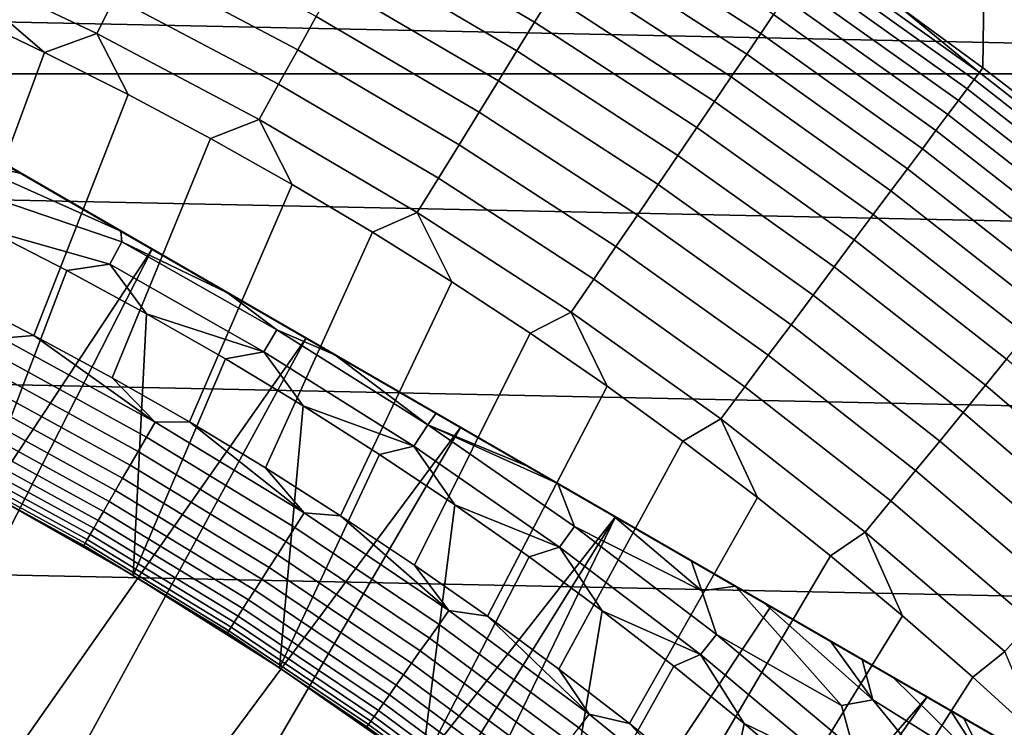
# Model space of a CAD drawing. Header units: metres. Extents: x -29 to 117, y -464 to 29.
# Tile 201 of 256: x 9.17 to 14.24, y 15.52 to 19.16. Entities that reach past the tile are written whole.
import ezdxf

# ---------------------------------------------------------------- set-up
doc = ezdxf.new("R2010")
doc.units = ezdxf.units.M
doc.layers.add('solid_24_501_056_XXX', color=7, linetype='CONTINUOUS')

msp = doc.modelspace()

# ---------------------------------------------------------------- linework, layer by layer
at = {"layer": 'solid_24_501_056_XXX'}
for points in [[(3.335342, 21.745701, 129.791641), (3.335342, 21.745701, 147.257355), (17.164658, 13.761341, 147.257355), (17.164658, 13.761341, 129.791641)], [(3.340253, 21.742865, 129.621338), (3.335342, 21.745701, 129.791641), (17.164658, 13.761341, 129.791641), (17.159746, 13.764176, 129.621338)], [(3.335342, 21.745701, 147.257355), (3.338247, 21.744022, 147.34343), (17.164658, 13.761341, 147.257355)], [(3.347201, 21.738853, 147.429871), (17.161751, 13.76302, 147.34346), (17.164658, 13.761341, 147.257355), (3.338247, 21.744022, 147.34343)], [(17.139305, 13.775978, 129.406357), (3.355197, 21.734238, 129.450684), (3.340253, 21.742865, 129.621338), (17.144802, 13.772804, 129.450684)], [(17.159746, 13.764176, 129.621338), (17.144802, 13.772804, 129.450684), (3.340253, 21.742865, 129.621338)], [(3.353562, 21.735182, 147.471283), (17.15279, 13.768193, 147.429932), (17.161751, 13.76302, 147.34346), (3.347201, 21.738853, 147.429871)], [(3.362109, 21.730246, 147.516571), (17.146439, 13.77186, 147.471283), (17.15279, 13.768193, 147.429932), (3.353562, 21.735182, 147.471283)], [(17.11982, 13.787229, 129.279663), (3.360694, 21.731064, 129.406357), (3.355197, 21.734238, 129.450684), (17.139305, 13.775978, 129.406357)], [(17.084394, 13.807681, 129.10791), (3.380181, 21.719812, 129.279663), (3.360694, 21.731064, 129.406357), (17.11982, 13.787229, 129.279663)], [(3.383557, 21.717863, 147.60437), (17.137867, 13.776809, 147.516678), (17.146439, 13.77186, 147.471283), (3.362109, 21.730246, 147.516571)], [(17.062336, 13.820416, 129.020355), (3.415605, 21.69936, 129.10791), (3.380181, 21.719812, 129.279663), (17.084394, 13.807681, 129.10791)], [(3.408528, 21.703447, 147.684433), (17.1164, 13.789203, 147.604523), (17.137867, 13.776809, 147.516678), (3.383557, 21.717863, 147.60437)], [(3.41168, 21.701626, 147.69342), (17.091473, 13.803595, 147.684433), (17.1164, 13.789203, 147.604523), (3.408528, 21.703447, 147.684433)], [(3.447366, 21.681023, 147.784149), (17.088253, 13.805453, 147.693619), (17.091473, 13.803595, 147.684433), (3.41168, 21.701626, 147.69342)], [(17.038164, 13.834373, 128.935287), (3.437664, 21.686625, 129.020355), (3.415605, 21.69936, 129.10791), (17.062336, 13.820416, 129.020355)], [(16.980753, 13.867519, 128.761612), (3.461836, 21.672668, 128.935287), (3.437664, 21.686625, 129.020355), (17.038164, 13.834373, 128.935287)], [(3.491007, 21.655827, 147.876602), (17.052536, 13.826076, 147.784378), (17.088253, 13.805453, 147.693619), (3.447366, 21.681023, 147.784149)], [(16.932249, 13.895523, 128.636612), (3.519247, 21.639523, 128.761612), (3.461836, 21.672668, 128.935287), (16.980753, 13.867519, 128.761612)], [(3.500813, 21.650166, 147.895264), (17.00886, 13.851291, 147.876862), (17.052536, 13.826076, 147.784378), (3.491007, 21.655827, 147.876602)], [(3.543586, 21.625471, 147.971069), (16.999186, 13.856876, 147.895264), (17.00886, 13.851291, 147.876862), (3.500813, 21.650166, 147.895264)], [(16.911251, 13.907645, 128.5867), (3.567751, 21.611519, 128.636612), (3.519247, 21.639523, 128.761612), (16.932249, 13.895523, 128.636612)], [(3.605883, 21.589504, 148.067352), (16.956259, 13.88166, 147.971329), (16.999186, 13.856876, 147.895264), (3.543586, 21.625471, 147.971069)], [(16.829237, 13.954996, 128.410522), (3.588748, 21.599396, 128.5867), (3.567751, 21.611519, 128.636612), (16.911251, 13.907645, 128.5867)], [(16.746887, 14.002541, 128.256302), (3.670763, 21.552046, 128.410522), (3.588748, 21.599396, 128.5867), (16.829237, 13.954996, 128.410522)], [(3.631131, 21.574926, 148.102859), (16.893955, 13.917631, 148.067581), (16.956259, 13.88166, 147.971329), (3.605883, 21.589504, 148.067352)], [(3.678541, 21.547554, 148.165436), (16.868868, 13.932116, 148.102859), (16.893955, 13.917631, 148.067581), (3.631131, 21.574926, 148.102859)], [(16.733585, 14.010221, 128.232971), (3.753112, 21.504501, 128.256302), (3.670763, 21.552046, 128.410522), (16.746887, 14.002541, 128.256302)], [(3.678541, 21.547554, 148.165436), (16.82131, 13.959574, 148.165619), (16.868868, 13.932116, 148.102859)], [(3.678541, 21.547554, 148.165436), (3.762603, 21.499022, 148.264679), (16.82131, 13.959574, 148.165619)], [(16.623266, 14.073914, 128.054153), (3.766415, 21.49682, 128.232971), (3.753112, 21.504501, 128.256302), (16.733585, 14.010221, 128.232971)], [(3.762603, 21.499022, 148.264679), (16.737267, 14.008096, 148.264816), (16.82131, 13.959574, 148.165619)], [(3.762603, 21.499022, 148.264679), (3.80098, 21.476864, 148.30632), (16.737267, 14.008096, 148.264816)], [(16.502417, 14.143686, 127.880692), (3.876734, 21.433128, 128.054153), (3.766415, 21.49682, 128.232971), (16.623266, 14.073914, 128.054153)], [(3.80098, 21.476864, 148.30632), (16.69902, 14.030177, 148.30632), (16.737267, 14.008096, 148.264816)], [(3.80098, 21.476864, 148.30632), (3.858362, 21.443735, 148.364944), (16.69902, 14.030177, 148.30632)], [(3.858362, 21.443735, 148.364944), (16.641527, 14.063371, 148.365051), (16.69902, 14.030177, 148.30632)], [(3.858362, 21.443735, 148.364944), (3.966532, 21.381283, 148.465179), (16.641527, 14.063371, 148.365051)], [(16.497526, 14.14651, 127.874092), (3.997584, 21.363356, 127.880692), (3.876734, 21.433128, 128.054153), (16.502417, 14.143686, 127.880692)], [(3.966532, 21.381283, 148.465179), (16.533386, 14.125806, 148.46524), (16.641527, 14.063371, 148.365051)], [(3.966532, 21.381283, 148.465179), (4.012305, 21.354856, 148.504456), (16.533386, 14.125806, 148.46524)], [(16.497526, 14.14651, 127.874092), (4.002474, 21.360531, 127.874092), (3.997584, 21.363356, 127.880692)], [(16.354189, 14.229266, 127.693161), (4.145812, 21.277775, 127.693161), (4.002474, 21.360531, 127.874092)], [(16.497526, 14.14651, 127.874092), (16.354189, 14.229266, 127.693161), (4.002474, 21.360531, 127.874092)], [(4.012305, 21.354856, 148.504456), (16.487696, 14.152185, 148.504456), (16.533386, 14.125806, 148.46524)], [(4.012305, 21.354856, 148.504456), (4.087329, 21.311541, 148.56517), (16.487696, 14.152185, 148.504456)], [(4.087329, 21.311541, 148.56517), (16.412628, 14.195526, 148.565216), (16.487696, 14.152185, 148.504456)], [(4.087329, 21.311541, 148.56517), (4.221539, 21.234055, 148.664291), (16.412628, 14.195526, 148.565216)], [(4.145812, 21.277775, 127.693161), (16.193218, 14.322203, 127.511368), (4.306782, 21.184839, 127.511368)], [(16.354189, 14.229266, 127.693161), (16.193218, 14.322203, 127.511368), (4.145812, 21.277775, 127.693161)], [(4.221539, 21.234055, 148.664291), (16.278452, 14.272993, 148.664291), (16.412628, 14.195526, 148.565216)], [(4.221539, 21.234055, 148.664291), (4.267914, 21.207279, 148.696198), (16.278452, 14.272993, 148.664291)], [(4.267914, 21.207279, 148.696198), (16.232086, 14.299761, 148.696198), (16.278452, 14.272993, 148.664291)], [(4.267914, 21.207279, 148.696198), (4.369611, 21.148565, 148.762192), (16.232086, 14.299761, 148.696198)], [(4.306782, 21.184839, 127.511368), (16.193218, 14.322203, 127.511368), (16.111465, 14.369402, 127.432182)], [(4.388536, 21.137638, 127.432182), (4.306782, 21.184839, 127.511368), (16.111465, 14.369402, 127.432182)], [(4.369611, 21.148565, 148.762192), (16.130411, 14.358464, 148.762177), (16.232086, 14.299761, 148.696198)], [(4.369611, 21.148565, 148.762192), (4.532078, 21.054766, 148.858505), (16.130411, 14.358464, 148.762177)], [(4.388536, 21.137638, 127.432182), (16.111465, 14.369402, 127.432182), (16.060696, 14.398714, 127.389404)], [(4.388536, 21.137638, 127.432182), (16.060696, 14.398714, 127.389404), (4.439304, 21.108328, 127.389404)], [(4.439304, 21.108328, 127.389404), (16.060696, 14.398714, 127.389404), (16.016211, 14.424397, 127.354858)], [(4.483796, 21.08264, 127.354851), (4.439304, 21.108328, 127.389404), (16.016211, 14.424397, 127.354858)], [(4.483796, 21.08264, 127.354851), (16.016211, 14.424397, 127.354858), (15.907318, 14.487267, 127.279572)], [(4.592694, 21.019768, 127.279564), (4.483796, 21.08264, 127.354851), (15.907318, 14.487267, 127.279572)], [(4.532078, 21.054766, 148.858505), (15.967973, 14.452248, 148.85849), (16.130411, 14.358464, 148.762177)], [(4.532078, 21.054766, 148.858505), (4.571846, 21.031805, 148.880569), (15.967973, 14.452248, 148.85849)], [(4.571846, 21.031805, 148.880569), (15.928155, 14.475237, 148.880569), (15.967973, 14.452248, 148.85849)], [(4.571846, 21.031805, 148.880569), (4.709715, 20.952206, 148.952667), (15.928155, 14.475237, 148.880569)], [(4.592694, 21.019768, 127.279564), (15.907318, 14.487267, 127.279572), (15.893128, 14.49546, 127.270576)], [(4.592694, 21.019768, 127.279564), (15.893128, 14.49546, 127.270576), (4.606872, 21.011581, 127.270576)], [(4.606872, 21.011581, 127.270576), (15.893128, 14.49546, 127.270576), (15.784567, 14.558137, 127.206665)], [(4.715455, 20.948893, 127.206657), (4.606872, 21.011581, 127.270576), (15.784567, 14.558137, 127.206665)], [(4.709715, 20.952206, 148.952667), (15.790358, 14.554793, 148.952637), (15.928155, 14.475237, 148.880569)], [(4.709715, 20.952206, 148.952667), (15.5973, 14.666256, 149.044434), (15.790358, 14.554793, 148.952637)], [(4.709715, 20.952206, 148.952667), (4.902789, 20.840734, 149.044464), (15.5973, 14.666256, 149.044434)], [(4.715455, 20.948893, 127.206657), (15.784567, 14.558137, 127.206665), (15.690613, 14.612382, 127.157463)], [(4.809387, 20.894659, 127.157463), (4.715455, 20.948893, 127.206657), (15.690613, 14.612382, 127.157463)], [(4.809387, 20.894659, 127.157463), (15.690613, 14.612382, 127.157463), (15.647524, 14.637259, 127.136436)], [(4.852511, 20.869762, 127.136421), (4.809387, 20.894659, 127.157463), (15.647524, 14.637259, 127.136436)], [(4.852511, 20.869762, 127.136421), (15.647524, 14.637259, 127.136436), (15.495726, 14.724899, 127.069077)], [(5.004323, 20.782114, 127.069061), (4.852511, 20.869762, 127.136421), (15.495726, 14.724899, 127.069077)], [(4.902789, 20.840734, 149.044464), (4.930019, 20.825012, 149.05661), (15.5973, 14.666256, 149.044434)], [(4.930019, 20.825012, 149.05661), (15.569982, 14.682028, 149.05661), (15.5973, 14.666256, 149.044434)], [(4.930019, 20.825012, 149.05661), (5.112379, 20.719727, 149.133255), (15.569982, 14.682028, 149.05661)], [(5.004323, 20.782114, 127.069061), (15.495726, 14.724899, 127.069077), (15.451062, 14.750686, 127.050964)], [(5.004323, 20.782114, 127.069061), (15.451062, 14.750686, 127.050964), (5.048938, 20.756355, 127.050964)], [(5.048938, 20.756355, 127.050964), (15.451062, 14.750686, 127.050964), (15.328703, 14.82133, 127.004791)], [(5.171361, 20.685675, 127.004768), (5.048938, 20.756355, 127.050964), (15.328703, 14.82133, 127.004791)], [(5.112379, 20.719727, 149.133255), (15.387714, 14.78726, 149.133209), (15.569982, 14.682028, 149.05661)], [(5.112379, 20.719727, 149.133255), (15.161338, 14.917958, 149.218842), (15.387714, 14.78726, 149.133209)], [(5.112379, 20.719727, 149.133255), (5.338748, 20.589033, 149.218872), (15.161338, 14.917958, 149.218842)], [(5.171361, 20.685675, 127.004768), (15.328703, 14.82133, 127.004791), (15.171486, 14.9121, 126.95192)], [(5.328514, 20.594942, 126.95192), (5.171361, 20.685675, 127.004768), (15.171486, 14.9121, 126.95192)], [(5.328514, 20.594942, 126.95192), (15.171486, 14.9121, 126.95192), (15.145691, 14.926992, 126.94384)], [(5.354389, 20.580004, 126.943817), (5.328514, 20.594942, 126.95192), (15.145691, 14.926992, 126.94384)], [(5.338748, 20.589033, 149.218872), (5.351584, 20.581623, 149.223434), (15.161338, 14.917958, 149.218842)], [(5.351584, 20.581623, 149.223434), (15.148416, 14.925419, 149.223434), (15.161338, 14.917958, 149.218842)], [(5.351584, 20.581623, 149.223434), (5.583365, 20.447803, 149.300659), (15.148416, 14.925419, 149.223434)], [(5.354389, 20.580004, 126.943817), (15.145691, 14.926992, 126.94384), (14.94595, 15.042314, 126.886482)], [(5.554147, 20.464672, 126.886459), (5.354389, 20.580004, 126.943817), (14.94595, 15.042314, 126.886482)], [(5.554147, 20.464672, 126.886459), (14.94595, 15.042314, 126.886482), (14.84708, 15.099395, 126.861031)], [(5.554147, 20.464672, 126.886459), (14.84708, 15.099395, 126.861031), (5.652919, 20.407646, 126.861031)], [(5.583365, 20.447803, 149.300659), (5.84601, 20.296165, 149.378677), (14.916689, 15.059207, 149.300629)], [(5.583365, 20.447803, 149.300659), (14.916689, 15.059207, 149.300629), (15.148416, 14.925419, 149.223434)], [(5.652919, 20.407646, 126.861031), (14.84708, 15.099395, 126.861031), (14.728818, 15.167674, 126.832924)], [(5.771297, 20.339302, 126.832893), (5.652919, 20.407646, 126.861031), (14.728818, 15.167674, 126.832924)], [(5.771297, 20.339302, 126.832893), (14.728818, 15.167674, 126.832924), (14.493478, 15.303548, 126.783409)], [(6.006657, 20.203417, 126.783379), (5.771297, 20.339302, 126.832893), (14.493478, 15.303548, 126.783409)], [(14.65399, 15.210876, 149.378677), (5.84601, 20.296165, 149.378677), (6.657271, 19.827784, 149.584457)], [(14.916689, 15.059207, 149.300629), (5.84601, 20.296165, 149.378677), (14.65399, 15.210876, 149.378677)], [(6.006657, 20.203417, 126.783379), (14.493478, 15.303548, 126.783409), (14.471462, 15.316258, 126.779175)], [(6.006657, 20.203417, 126.783379), (14.471462, 15.316258, 126.779175), (6.028537, 20.190784, 126.779175)], [(6.028537, 20.190784, 126.779175), (14.471462, 15.316258, 126.779175), (14.238732, 15.450625, 126.738167)], [(6.261425, 20.056326, 126.738144), (6.028537, 20.190784, 126.779175), (14.238732, 15.450625, 126.738167)], [(6.261425, 20.056326, 126.738144), (14.238732, 15.450625, 126.738167), (14.032022, 15.569969, 126.706787)], [(6.467977, 19.937073, 126.706787), (6.261425, 20.056326, 126.738144), (14.032022, 15.569969, 126.706787)], [(6.467977, 19.937073, 126.706787), (14.032022, 15.569969, 126.706787), (13.963523, 15.609517, 126.697334)], [(6.536668, 19.897413, 126.697311), (6.467977, 19.937073, 126.706787), (13.963523, 15.609517, 126.697334)], [(6.536668, 19.897413, 126.697311), (13.963523, 15.609517, 126.697334), (13.666679, 15.7809, 126.661041)], [(6.83356, 19.726004, 126.661018), (6.536668, 19.897413, 126.697311), (13.666679, 15.7809, 126.661041)], [(13.842729, 15.679258, 149.584457), (6.657271, 19.827784, 149.584457), (7.461967, 19.363192, 149.748764)], [(14.65399, 15.210876, 149.378677), (6.657271, 19.827784, 149.584457), (13.842729, 15.679258, 149.584457)], [(21.877172, 18.883842, -99.5), (-21.877172, 18.883842, -99.5), (-21.067442, 19.783127, -99.5)], [(21.877172, 18.883842, -99.5), (-21.067442, 19.783127, -99.5), (21.067442, 19.783127, -99.5)], [(11.9079, 19.287956, 122.866074), (11.043074, 19.795803, 122.866074), (10.963618, 19.653372, 123.006828), (11.822222, 19.149178, 123.006828)], [(14.142776, 19.808191, 113.790924), (13.708549, 19.223667, 120.980194), (14.130462, 18.915701, 120.980194)], [(14.142776, 19.808191, 113.790924), (14.130462, 18.915701, 120.980194), (14.545459, 18.598476, 120.980194), (14.949268, 19.20682, 113.790924)], [(6.83356, 19.726004, 126.661018), (13.666679, 15.7809, 126.661041), (13.508493, 15.872229, 126.644547)], [(6.83356, 19.726004, 126.661018), (13.508493, 15.872229, 126.644547), (6.991507, 19.634813, 126.644547)], [(13.052904, 19.188496, 122.197731), (12.191357, 19.747089, 122.197731), (12.130145, 19.64794, 122.378937), (12.987367, 19.092152, 122.378937)], [(9.661376, 19.276749, 123.517342), (8.799245, 19.685238, 123.517342), (8.714778, 19.496273, 123.577095), (9.568634, 19.091707, 123.577095)], [(6.991507, 19.634813, 126.644547), (13.508493, 15.872229, 126.644547), (13.34632, 15.965859, 126.629387)], [(7.15398, 19.54101, 126.629364), (6.991507, 19.634813, 126.644547), (13.34632, 15.965859, 126.629387)], [(10.698712, 19.178503, 123.354111), (9.839911, 19.632971, 123.354111), (9.751958, 19.457481, 123.442886), (10.603083, 19.007076, 123.442886)], [(11.822222, 19.149178, 123.006828), (10.963618, 19.653372, 123.006828), (10.879447, 19.502485, 123.135521), (11.731459, 19.002163, 123.135521)], [(12.987367, 19.092152, 122.378937), (12.130145, 19.64794, 122.378937), (12.06226, 19.537981, 122.551315), (12.914683, 18.985304, 122.551315)], [(7.15398, 19.54101, 126.629364), (13.34632, 15.965859, 126.629387), (13.00075, 16.165375, 126.602364)], [(7.499667, 19.341427, 126.602333), (7.15398, 19.54101, 126.629364), (13.00075, 16.165375, 126.602364)], [(12.914683, 18.985304, 122.551315), (12.06226, 19.537981, 122.551315), (11.98805, 19.41778, 122.713974), (12.83523, 18.868504, 122.713974)], [(13.262967, 19.497299, 121.193291), (14.112416, 18.89155, 121.193291), (13.708549, 19.223667, 120.980194), (13.279926, 19.522224, 120.980194)], [(8.714778, 19.496273, 123.577095), (8.864924, 19.200552, 123.621208), (9.299697, 18.993782, 123.621208)], [(9.568634, 19.091707, 123.577095), (8.714778, 19.496273, 123.577095), (9.299697, 18.993782, 123.621208)], [(11.731459, 19.002163, 123.135521), (10.879447, 19.502485, 123.135521), (10.790993, 19.343924, 123.25148), (11.636077, 18.847668, 123.25148)], [(14.112416, 18.89155, 121.193291), (13.262967, 19.497299, 121.193291), (13.237432, 19.459761, 121.403885), (14.085245, 18.855179, 121.403885)], [(10.603083, 19.007076, 123.442886), (9.751958, 19.457481, 123.442886), (9.661376, 19.276749, 123.517342), (10.504595, 18.830526, 123.517342)], [(12.83523, 18.868504, 122.713974), (11.98805, 19.41778, 122.713974), (11.9079, 19.287956, 122.866074), (12.749415, 18.742352, 122.866074)], [(14.085245, 18.855179, 121.403885), (13.237432, 19.459761, 121.403885), (13.203461, 19.409822, 121.610687), (14.049099, 18.806791, 121.610687)], [(14.049099, 18.806791, 121.610687), (13.203461, 19.409822, 121.610687), (13.161231, 19.347742, 121.812614), (14.004165, 18.746639, 121.812614)], [(13.038033, 16.14385, 149.748764), (7.461967, 19.363192, 149.748764), (8.261808, 18.901403, 149.871857)], [(13.842729, 15.679258, 149.584457), (7.461967, 19.363192, 149.748764), (13.038033, 16.14385, 149.748764)], [(7.499667, 19.341427, 126.602333), (13.00075, 16.165375, 126.602364), (12.856448, 16.248688, 126.592926)], [(7.499667, 19.341427, 126.602333), (12.856448, 16.248688, 126.592926), (7.643587, 19.258333, 126.592926)], [(11.636077, 18.847668, 123.25148), (10.790993, 19.343924, 123.25148), (10.698712, 19.178503, 123.354111), (11.536571, 18.686491, 123.354111)], [(14.004165, 18.746639, 121.812614), (13.161231, 19.347742, 121.812614), (13.110959, 19.27384, 122.008636), (13.950673, 18.675034, 122.008636)], [(10.504595, 18.830526, 123.517342), (9.661376, 19.276749, 123.517342), (9.568634, 19.091707, 123.577095), (10.403758, 18.649767, 123.577095)], [(12.749415, 18.742352, 122.866074), (11.9079, 19.287956, 122.866074), (11.822222, 19.149178, 123.006828), (12.657683, 18.607498, 123.006828)], [(13.950673, 18.675034, 122.008636), (13.110959, 19.27384, 122.008636), (13.052904, 19.188496, 122.197731), (13.8889, 18.592342, 122.197731)], [(7.643587, 19.258333, 126.592926), (12.856448, 16.248688, 126.592926), (12.628228, 16.380451, 126.579933)], [(7.872326, 19.126272, 126.579903), (7.643587, 19.258333, 126.592926), (12.628228, 16.380451, 126.579933)], [(14.112416, 18.89155, 121.193291), (14.130462, 18.915701, 120.980194), (13.708549, 19.223667, 120.980194)], [(8.864924, 19.200552, 123.621208), (8.42507, 17.947212, 123.854294), (8.837367, 17.747822, 123.854294), (9.299697, 18.993782, 123.621208)], [(11.536571, 18.686491, 123.354111), (10.698712, 19.178503, 123.354111), (10.603083, 19.007076, 123.442886), (11.433451, 18.519463, 123.442886)], [(13.8889, 18.592342, 122.197731), (13.052904, 19.188496, 122.197731), (12.987367, 19.092152, 122.378937), (13.819164, 18.498991, 122.378937)], [(7.872326, 19.126272, 126.579903), (12.628228, 16.380451, 126.579933), (12.226008, 16.612673, 126.561943)], [(8.274584, 18.894028, 126.56192), (7.872326, 19.126272, 126.579903), (12.226008, 16.612673, 126.561943)], [(12.657683, 18.607498, 123.006828), (11.822222, 19.149178, 123.006828), (11.731459, 19.002163, 123.135521), (12.560505, 18.464643, 123.135521)], [(9.568634, 19.091707, 123.577095), (9.299697, 18.993782, 123.621208), (9.729649, 18.777168, 123.621208)], [(10.403758, 18.649767, 123.577095), (9.568634, 19.091707, 123.577095), (9.729649, 18.777168, 123.621208), (10.154558, 18.550823, 123.621208)], [(13.819164, 18.498991, 122.378937), (12.987367, 19.092152, 122.378937), (12.914683, 18.985304, 122.551315), (13.741826, 18.395462, 122.551315)], [(9.299697, 18.993782, 123.621208), (8.837367, 17.747822, 123.854294), (9.244947, 17.538961, 123.854294), (9.729649, 18.777168, 123.621208)], [(11.433451, 18.519463, 123.442886), (10.603083, 19.007076, 123.442886), (10.504595, 18.830526, 123.517342), (11.32725, 18.347443, 123.517342)], [(12.560505, 18.464643, 123.135521), (11.731459, 19.002163, 123.135521), (11.636077, 18.847668, 123.25148), (12.458384, 18.314518, 123.25148)], [(13.741826, 18.395462, 122.551315), (12.914683, 18.985304, 122.551315), (12.83523, 18.868504, 122.713974), (13.657284, 18.28229, 122.713974)], [(14.112416, 18.89155, 121.193291), (14.934239, 18.248821, 121.193291), (14.545459, 18.598476, 120.980194), (14.130462, 18.915701, 120.980194)], [(23.380772, 16.986727, -99.5), (-22.648489, 17.951477, -99.5), (-21.877172, 18.883842, -99.5), (22.648489, 17.951477, -99.5)], [(22.648489, 17.951477, -99.5), (-21.877172, 18.883842, -99.5), (21.877172, 18.883842, -99.5)], [(12.238192, 16.605639, 149.871857), (8.261808, 18.901403, 149.871857), (9.058298, 18.441551, 149.953873)], [(13.038033, 16.14385, 149.748764), (8.261808, 18.901403, 149.871857), (12.238192, 16.605639, 149.871857)], [(8.274584, 18.894028, 126.56192), (11.941927, 16.776686, 126.552361), (8.558262, 18.730246, 126.552353)], [(8.274584, 18.894028, 126.56192), (12.226008, 16.612673, 126.561943), (11.941927, 16.776686, 126.552361)], [(13.657284, 18.28229, 122.713974), (12.83523, 18.868504, 122.713974), (12.749415, 18.742352, 122.866074), (13.565973, 18.160057, 122.866074)], [(14.934239, 18.248821, 121.193291), (14.112416, 18.89155, 121.193291), (14.085245, 18.855179, 121.403885), (14.905486, 18.213686, 121.403885)], [(11.32725, 18.347443, 123.517342), (10.504595, 18.830526, 123.517342), (10.403758, 18.649767, 123.577095), (11.218517, 18.17132, 123.577095)], [(12.458384, 18.314518, 123.25148), (11.636077, 18.847668, 123.25148), (11.536571, 18.686491, 123.354111), (12.351845, 18.1579, 123.354111)], [(14.867235, 18.166946, 121.610687), (14.049099, 18.806791, 121.610687), (14.004165, 18.746639, 121.812614), (14.819684, 18.108841, 121.812614)], [(14.905486, 18.213686, 121.403885), (14.085245, 18.855179, 121.403885), (14.049099, 18.806791, 121.610687), (14.867235, 18.166946, 121.610687)], [(9.729649, 18.777168, 123.621208), (9.244947, 17.538961, 123.854294), (9.647594, 17.320744, 123.854294), (10.154558, 18.550823, 123.621208)], [(8.558262, 18.730246, 126.552353), (11.941927, 16.776686, 126.552361), (11.789855, 16.864485, 126.548126)], [(8.558262, 18.730246, 126.552353), (11.789855, 16.864485, 126.548126), (8.709129, 18.643143, 126.548149)], [(13.565973, 18.160057, 122.866074), (12.749415, 18.742352, 122.866074), (12.657683, 18.607498, 123.006828), (13.468366, 18.029394, 123.006828)], [(14.819684, 18.108841, 121.812614), (14.004165, 18.746639, 121.812614), (13.950673, 18.675034, 122.008636), (14.763078, 18.039671, 122.008636)], [(12.351845, 18.1579, 123.354111), (11.536571, 18.686491, 123.354111), (11.433451, 18.519463, 123.442886), (12.241438, 17.995596, 123.442886)], [(14.763078, 18.039671, 122.008636), (13.950673, 18.675034, 122.008636), (13.8889, 18.592342, 122.197731), (14.697707, 17.959791, 122.197731)], [(8.709129, 18.643143, 126.548149), (11.789855, 16.864485, 126.548126), (9.179466, 18.371593, 126.538399)], [(8.879103, 18.437647, 126.52346), (8.709129, 18.643143, 126.548149), (9.179466, 18.371593, 126.538399)], [(10.403758, 18.649767, 123.577095), (10.154558, 18.550823, 123.621208), (10.574204, 18.314865, 123.621208)], [(11.218517, 18.17132, 123.577095), (10.403758, 18.649767, 123.577095), (10.574204, 18.314865, 123.621208), (10.988372, 18.069416, 123.621208)], [(13.468366, 18.029394, 123.006828), (12.657683, 18.607498, 123.006828), (12.560505, 18.464643, 123.135521), (13.364964, 17.890976, 123.135521)], [(14.697707, 17.959791, 122.197731), (13.8889, 18.592342, 122.197731), (13.819164, 18.498991, 122.378937), (14.623911, 17.869616, 122.378937)], [(10.154558, 18.550823, 123.621208), (9.647594, 17.320744, 123.854294), (10.045091, 17.093285, 123.854294), (10.574204, 18.314865, 123.621208)], [(12.241438, 17.995596, 123.442886), (11.433451, 18.519463, 123.442886), (11.32725, 18.347443, 123.517342), (12.127732, 17.828442, 123.517342)], [(13.364964, 17.890976, 123.135521), (12.560505, 18.464643, 123.135521), (12.458384, 18.314518, 123.25148), (13.256302, 17.745516, 123.25148)], [(14.623911, 17.869616, 122.378937), (13.819164, 18.498991, 122.378937), (13.741826, 18.395462, 122.551315), (14.542069, 17.769609, 122.551315)], [(9.852951, 17.982758, 149.994873), (9.058298, 18.441551, 149.953873), (7.480465, 15.130514, 153.621323), (7.843891, 14.945341, 153.621323)], [(8.821974, 18.319017, 126.505867), (8.879103, 18.437647, 126.52346), (9.69222, 18.075556, 126.532394), (9.697364, 18.020721, 126.52346)], [(8.879103, 18.437647, 126.52346), (9.179466, 18.371593, 126.538399), (9.69222, 18.075556, 126.532394)], [(11.441701, 17.065491, 149.953873), (9.058298, 18.441551, 149.953873), (9.852951, 17.982758, 149.994873)], [(12.238192, 16.605639, 149.871857), (9.058298, 18.441551, 149.953873), (11.441701, 17.065491, 149.953873)], [(9.179466, 18.371593, 126.538399), (11.789855, 16.864485, 126.548126), (11.31548, 17.138365, 126.538322)], [(9.179466, 18.371593, 126.538399), (11.31548, 17.138365, 126.538322), (9.69222, 18.075556, 126.532394)], [(14.542069, 17.769609, 122.551315), (13.741826, 18.395462, 122.551315), (13.657284, 18.28229, 122.713974), (14.452603, 17.660288, 122.713974)], [(9.697364, 18.020721, 126.52346), (9.634971, 17.904776, 126.505867), (8.999571, 18.084448, 126.5), (8.821974, 18.319017, 126.505867)], [(10.574204, 18.314865, 123.621208), (10.045091, 17.093285, 123.854294), (10.437225, 16.856707, 123.854294), (10.988372, 18.069416, 123.621208)], [(12.127732, 17.828442, 123.517342), (11.32725, 18.347443, 123.517342), (11.218517, 18.17132, 123.577095), (12.011315, 17.657303, 123.577095)], [(13.256302, 17.745516, 123.25148), (12.458384, 18.314518, 123.25148), (12.351845, 18.1579, 123.354111), (13.14294, 17.593763, 123.354111)], [(14.452603, 17.660288, 122.713974), (13.657284, 18.28229, 122.713974), (13.565973, 18.160057, 122.866074), (14.355976, 17.542213, 122.866074)], [(11.218517, 18.17132, 123.577095), (10.988372, 18.069416, 123.621208), (11.396843, 17.814602, 123.621208)], [(12.011315, 17.657303, 123.577095), (11.218517, 18.17132, 123.577095), (11.396843, 17.814602, 123.621208), (11.799408, 17.550558, 123.621208)], [(13.14294, 17.593763, 123.354111), (12.351845, 18.1579, 123.354111), (12.241438, 17.995596, 123.442886), (13.025462, 17.436502, 123.442886)], [(14.355976, 17.542213, 122.866074), (13.565973, 18.160057, 122.866074), (13.468366, 18.029394, 123.006828), (14.252684, 17.415997, 123.006828)], [(8.999571, 18.084448, 126.5), (9.415011, 17.871696, 126.5), (8.981101, 16.74334, 126.5)], [(9.634971, 17.904776, 126.505867), (9.415011, 17.871696, 126.5), (8.999571, 18.084448, 126.5)], [(9.69222, 18.075556, 126.532394), (11.31548, 17.138365, 126.538322), (10.794767, 17.438999, 126.53231)], [(9.69222, 18.075556, 126.532394), (10.794767, 17.438999, 126.53231), (10.242089, 17.758087, 126.53035)], [(9.697364, 18.020721, 126.52346), (9.69222, 18.075556, 126.532394), (10.242089, 17.758087, 126.53035)], [(10.988372, 18.069416, 123.621208), (10.437225, 16.856707, 123.854294), (10.82379, 16.611135, 123.854294), (11.396843, 17.814602, 123.621208)], [(10.428563, 17.454475, 126.505867), (9.634971, 17.904776, 126.505867), (9.697364, 18.020721, 126.52346), (10.496096, 17.567505, 126.52346)], [(10.496096, 17.567505, 126.52346), (9.697364, 18.020721, 126.52346), (10.242089, 17.758087, 126.53035)], [(13.025462, 17.436502, 123.442886), (12.241438, 17.995596, 123.442886), (12.127732, 17.828442, 123.517342), (12.904474, 17.274542, 123.517342)], [(14.252684, 17.415997, 123.006828), (13.468366, 18.029394, 123.006828), (13.364964, 17.890976, 123.135521), (14.143261, 17.282288, 123.135521)], [(24.071438, 15.992999, -99.5), (-23.380772, 16.986727, -99.5), (-22.648489, 17.951477, -99.5), (23.380772, 16.986727, -99.5)], [(9.852951, 17.982758, 149.994873), (7.843891, 14.945341, 153.621323), (8.202735, 14.751439, 153.621323)], [(10.647048, 17.524284, 149.994873), (9.852951, 17.982758, 149.994873), (8.202735, 14.751439, 153.621323), (8.556789, 14.548923, 153.621323)], [(11.441701, 17.065491, 149.953873), (9.852951, 17.982758, 149.994873), (10.647048, 17.524284, 149.994873)], [(9.634971, 17.904776, 126.505867), (9.825266, 17.649473, 126.5), (9.415011, 17.871696, 126.5)], [(9.634971, 17.904776, 126.505867), (10.428563, 17.454475, 126.505867), (9.825266, 17.649473, 126.5)], [(9.825266, 17.649473, 126.5), (9.755919, 16.304045, 126.5), (8.981101, 16.74334, 126.5), (9.415011, 17.871696, 126.5)], [(14.143261, 17.282288, 123.135521), (13.364964, 17.890976, 123.135521), (13.256302, 17.745516, 123.25148), (14.028271, 17.141777, 123.25148)], [(11.396843, 17.814602, 123.621208), (10.82379, 16.611135, 123.854294), (11.204578, 16.356701, 123.854294), (11.799408, 17.550558, 123.621208)], [(12.904474, 17.274542, 123.517342), (12.127732, 17.828442, 123.517342), (12.011315, 17.657303, 123.577095), (12.780601, 17.108719, 123.577095)], [(9.080181, 17.523954, 123.874374), (9.244947, 17.538961, 123.854294), (8.837367, 17.747822, 123.854294)], [(10.496096, 17.567505, 126.52346), (10.242089, 17.758087, 126.53035), (10.794767, 17.438999, 126.53231)], [(14.028271, 17.141777, 123.25148), (13.256302, 17.745516, 123.25148), (13.14294, 17.593763, 123.354111), (13.908307, 16.995188, 123.354111)], [(9.825266, 17.649473, 126.5), (10.230534, 17.417686, 126.5), (9.755919, 16.304045, 126.5)], [(10.428563, 17.454475, 126.505867), (10.230534, 17.417686, 126.5), (9.825266, 17.649473, 126.5)], [(12.011315, 17.657303, 123.577095), (11.799408, 17.550558, 123.621208), (12.195858, 17.277416, 123.621208)], [(12.780601, 17.108719, 123.577095), (12.011315, 17.657303, 123.577095), (12.195858, 17.277416, 123.621208), (12.585988, 16.995323, 123.621208)], [(13.908307, 16.995188, 123.354111), (13.14294, 17.593763, 123.354111), (13.025462, 17.436502, 123.442886), (13.783988, 16.843277, 123.442886)], [(9.868366, 17.092512, 123.874374), (9.244947, 17.538961, 123.854294), (9.080181, 17.523954, 123.874374)], [(9.868366, 17.092512, 123.874374), (9.647594, 17.320744, 123.854294), (9.244947, 17.538961, 123.854294)], [(11.201155, 16.969023, 126.505867), (10.428563, 17.454475, 126.505867), (10.496096, 17.567505, 126.52346), (11.27369, 17.078911, 126.52346)], [(11.27369, 17.078911, 126.52346), (10.496096, 17.567505, 126.52346), (10.794767, 17.438999, 126.53231)], [(11.799408, 17.550558, 123.621208), (11.204578, 16.356701, 123.854294), (11.57939, 16.093538, 123.854294), (12.195858, 17.277416, 123.621208)], [(10.647048, 17.524284, 149.994873), (8.556789, 14.548923, 153.621323), (8.905847, 14.337913, 153.621323)], [(11.441701, 17.065491, 149.953873), (10.647048, 17.524284, 149.994873), (8.905847, 14.337913, 153.621323), (9.249703, 14.118527, 153.621323)], [(9.868366, 17.092512, 123.874374), (9.080181, 17.523954, 123.874374), (9.039411, 17.445271, 123.903053), (9.824058, 17.015766, 123.903053)], [(9.824058, 17.015766, 123.903053), (9.039411, 17.445271, 123.903053), (9.000045, 17.369299, 123.939857), (9.781275, 16.941666, 123.939857)], [(10.428563, 17.454475, 126.505867), (10.630197, 17.176697, 126.5), (10.230534, 17.417686, 126.5)], [(10.428563, 17.454475, 126.505867), (11.201155, 16.969023, 126.505867), (10.630197, 17.176697, 126.5)], [(11.27369, 17.078911, 126.52346), (10.794767, 17.438999, 126.53231), (11.31548, 17.138365, 126.538322)], [(10.630197, 17.176697, 126.5), (10.509558, 15.828744, 126.5), (9.755919, 16.304045, 126.5), (10.230534, 17.417686, 126.5)], [(13.783988, 16.843277, 123.442886), (13.025462, 17.436502, 123.442886), (12.904474, 17.274542, 123.517342), (13.655954, 16.686827, 123.517342)], [(15.009102, 16.768507, 123.006828), (14.252684, 17.415997, 123.006828), (14.143261, 17.282288, 123.135521), (14.893871, 16.639769, 123.135521)], [(9.781275, 16.941666, 123.939857), (9.000045, 17.369299, 123.939857), (8.962425, 17.296696, 123.984459), (9.74039, 16.87085, 123.984459)], [(9.74039, 16.87085, 123.984459), (8.962425, 17.296696, 123.984459), (8.926878, 17.228092, 124.036476), (9.701756, 16.803936, 124.036476)], [(9.868366, 17.092512, 123.874374), (10.045091, 17.093285, 123.854294), (9.647594, 17.320744, 123.854294)], [(12.195858, 17.277416, 123.621208), (11.57939, 16.093538, 123.854294), (11.948023, 15.821788, 123.854294), (12.585988, 16.995323, 123.621208)], [(13.655954, 16.686827, 123.517342), (12.904474, 17.274542, 123.517342), (12.780601, 17.108719, 123.577095), (13.524867, 16.526646, 123.577095)], [(14.893871, 16.639769, 123.135521), (14.143261, 17.282288, 123.135521), (14.028271, 17.141777, 123.25148), (14.772779, 16.504482, 123.25148)], [(9.701756, 16.803936, 124.036476), (8.926878, 17.228092, 124.036476), (8.893712, 17.164085, 124.095459), (9.665711, 16.741503, 124.095459)], [(9.665711, 16.741503, 124.095459), (8.893712, 17.164085, 124.095459), (8.863214, 17.105227, 124.160889), (9.632566, 16.684093, 124.160889)], [(10.630197, 17.176697, 126.5), (11.024044, 16.926611, 126.5), (10.509558, 15.828744, 126.5)], [(11.201155, 16.969023, 126.505867), (11.024044, 16.926611, 126.5), (10.630197, 17.176697, 126.5)], [(11.27369, 17.078911, 126.52346), (11.31548, 17.138365, 126.538322), (11.789855, 16.864485, 126.548126)], [(14.772779, 16.504482, 123.25148), (14.028271, 17.141777, 123.25148), (13.908307, 16.995188, 123.354111), (14.646448, 16.363342, 123.354111)], [(9.632566, 16.684093, 124.160889), (8.863214, 17.105227, 124.160889), (8.835649, 17.052029, 124.232208), (9.602609, 16.632206, 124.232208)], [(10.636099, 16.625645, 123.874374), (9.868366, 17.092512, 123.874374), (9.824058, 17.015766, 123.903053), (10.588343, 16.550995, 123.903053)], [(10.636099, 16.625645, 123.874374), (10.045091, 17.093285, 123.854294), (9.868366, 17.092512, 123.874374)], [(10.636099, 16.625645, 123.874374), (10.437225, 16.856707, 123.854294), (10.045091, 17.093285, 123.854294)], [(12.780601, 17.108719, 123.577095), (12.585988, 16.995323, 123.621208), (12.969597, 16.70442, 123.621208)], [(13.524867, 16.526646, 123.577095), (12.780601, 17.108719, 123.577095), (12.969597, 16.70442, 123.621208), (13.346486, 16.40486, 123.621208)], [(9.602609, 16.632206, 124.232208), (8.835649, 17.052029, 124.232208), (8.811257, 17.004953, 124.308784), (9.576099, 16.58629, 124.308784)], [(11.441701, 17.065491, 149.953873), (9.249703, 14.118527, 153.621323), (9.588159, 13.890898, 153.621323)], [(12.238192, 16.605639, 149.871857), (11.441701, 17.065491, 149.953873), (9.588159, 13.890898, 153.621323), (9.921016, 13.655155, 153.621323)], [(11.951188, 16.4494, 126.505867), (11.201155, 16.969023, 126.505867), (11.27369, 17.078911, 126.52346), (12.028581, 16.555922, 126.52346)], [(11.27369, 17.078911, 126.52346), (11.789855, 16.864485, 126.548126), (11.941927, 16.776686, 126.552361)], [(12.028581, 16.555922, 126.52346), (11.27369, 17.078911, 126.52346), (11.941927, 16.776686, 126.552361)], [(24.71983, 14.971294, -99.5), (-24.071438, 15.992999, -99.5), (-23.380772, 16.986727, -99.5), (24.071438, 15.992999, -99.5)], [(9.576099, 16.58629, 124.308784), (8.811257, 17.004953, 124.308784), (8.790249, 16.964409, 124.389969), (9.553267, 16.546743, 124.389969)], [(10.588343, 16.550995, 123.903053), (9.824058, 17.015766, 123.903053), (9.781275, 16.941666, 123.939857), (10.542232, 16.478916, 123.939857)], [(12.585988, 16.995323, 123.621208), (11.948023, 15.821788, 123.854294), (12.310281, 15.541596, 123.854294), (12.969597, 16.70442, 123.621208)], [(14.646448, 16.363342, 123.354111), (13.908307, 16.995188, 123.354111), (13.783988, 16.843277, 123.442886), (14.515531, 16.217079, 123.442886)], [(9.534311, 16.51391, 124.475044), (8.772806, 16.930748, 124.475044), (8.759082, 16.904261, 124.563286), (9.519395, 16.488075, 124.563286)], [(9.553267, 16.546743, 124.389969), (8.790249, 16.964409, 124.389969), (8.772806, 16.930748, 124.475044), (9.534311, 16.51391, 124.475044)], [(10.542232, 16.478916, 123.939857), (9.781275, 16.941666, 123.939857), (9.74039, 16.87085, 123.984459), (10.498165, 16.410036, 123.984459)], [(11.201155, 16.969023, 126.505867), (11.412271, 16.667324, 126.5), (11.024044, 16.926611, 126.5)], [(11.201155, 16.969023, 126.505867), (11.951188, 16.4494, 126.505867), (11.412271, 16.667324, 126.5)], [(9.508648, 16.469461, 124.653915), (8.749193, 16.885176, 124.653915), (8.743227, 16.873663, 124.746147), (9.502165, 16.458231, 124.746147)], [(9.519395, 16.488075, 124.563286), (8.759082, 16.904261, 124.563286), (8.749193, 16.885176, 124.653915), (9.508648, 16.469461, 124.653915)], [(11.412271, 16.667324, 126.5), (11.239895, 15.318759, 126.5), (10.509558, 15.828744, 126.5), (11.024044, 16.926611, 126.5)], [(8.743227, 16.873663, 124.746147), (8.981071, 16.743368, 124.839096), (9.371109, 16.528229, 124.839096)], [(9.502165, 16.458231, 124.746147), (8.743227, 16.873663, 124.746147), (9.371109, 16.528229, 124.839096)], [(10.498165, 16.410036, 123.984459), (9.74039, 16.87085, 123.984459), (9.701756, 16.803936, 124.036476), (10.456527, 16.34495, 124.036476)], [(10.636099, 16.625645, 123.874374), (10.82379, 16.611135, 123.854294), (10.437225, 16.856707, 123.854294)], [(14.515531, 16.217079, 123.442886), (13.783988, 16.843277, 123.442886), (13.655954, 16.686827, 123.517342), (14.380702, 16.066444, 123.517342)], [(10.456527, 16.34495, 124.036476), (9.701756, 16.803936, 124.036476), (9.665711, 16.741503, 124.095459), (10.417678, 16.284224, 124.095459)], [(9.371109, 16.528229, 124.839096), (8.981071, 16.743368, 124.839096), (8.981101, 16.74334, 126.5), (9.755919, 16.304045, 126.5)], [(10.417678, 16.284224, 124.095459), (9.665711, 16.741503, 124.095459), (9.632566, 16.684093, 124.160889), (10.381954, 16.228382, 124.160889)], [(12.226008, 16.612673, 126.561943), (12.683702, 16.224363, 126.552628), (12.028581, 16.555922, 126.52346), (11.941927, 16.776686, 126.552361)], [(10.381954, 16.228382, 124.160889), (9.632566, 16.684093, 124.160889), (9.602609, 16.632206, 124.232208), (10.349666, 16.177912, 124.232208)], [(12.969597, 16.70442, 123.621208), (12.310281, 15.541596, 123.854294), (12.665972, 15.253111, 123.854294), (13.346486, 16.40486, 123.621208)], [(14.380702, 16.066444, 123.517342), (13.655954, 16.686827, 123.517342), (13.524867, 16.526646, 123.577095), (14.242658, 15.912219, 123.577095)], [(10.349666, 16.177912, 124.232208), (9.602609, 16.632206, 124.232208), (9.576099, 16.58629, 124.308784), (10.321094, 16.133249, 124.308784)], [(11.412271, 16.667324, 126.5), (11.794287, 16.399231, 126.5), (11.239895, 15.318759, 126.5)], [(11.951188, 16.4494, 126.505867), (11.794287, 16.399231, 126.5), (11.412271, 16.667324, 126.5)], [(10.321094, 16.133249, 124.308784), (9.576099, 16.58629, 124.308784), (9.553267, 16.546743, 124.389969), (10.296485, 16.094784, 124.389969)], [(12.238192, 16.605639, 149.871857), (9.921016, 13.655155, 153.621323), (10.248079, 13.411439, 153.621323)], [(12.238192, 16.605639, 149.871857), (10.248079, 13.411439, 153.621323), (10.569159, 13.15989, 153.621323)], [(12.238192, 16.605639, 149.871857), (10.569159, 13.15989, 153.621323), (10.884066, 12.900657, 153.621323), (13.038033, 16.14385, 149.748764)], [(11.381785, 16.124317, 123.874374), (10.636099, 16.625645, 123.874374), (10.588343, 16.550995, 123.903053), (11.330681, 16.051918, 123.903053)], [(11.381785, 16.124317, 123.874374), (10.82379, 16.611135, 123.854294), (10.636099, 16.625645, 123.874374)], [(11.381785, 16.124317, 123.874374), (11.204578, 16.356701, 123.854294), (10.82379, 16.611135, 123.854294)], [(12.226008, 16.612673, 126.561943), (12.628228, 16.380451, 126.579933), (12.683702, 16.224363, 126.552628)], [(9.502165, 16.458231, 124.746147), (9.371109, 16.528229, 124.839096), (9.755919, 16.304045, 126.5), (9.755995, 16.304005, 124.839096)], [(10.296485, 16.094784, 124.389969), (9.553267, 16.546743, 124.389969), (9.534311, 16.51391, 124.475044), (10.276054, 16.062847, 124.475044)], [(11.330681, 16.051918, 123.903053), (10.588343, 16.550995, 123.903053), (10.542232, 16.478916, 123.939857), (11.281338, 15.982014, 123.939857)], [(12.677154, 15.896647, 126.505867), (11.951188, 16.4494, 126.505867), (12.028581, 16.555922, 126.52346), (12.759248, 15.99959, 126.52346)], [(12.759248, 15.99959, 126.52346), (12.028581, 16.555922, 126.52346), (12.683702, 16.224363, 126.552628)], [(13.524867, 16.526646, 123.577095), (13.346486, 16.40486, 123.621208), (13.716458, 16.096796, 123.621208)], [(14.242658, 15.912219, 123.577095), (13.524867, 16.526646, 123.577095), (13.716458, 16.096796, 123.621208), (14.079324, 15.780391, 123.621208)], [(10.259977, 16.037718, 124.563286), (9.519395, 16.488075, 124.563286), (9.508648, 16.469461, 124.653915), (10.248395, 16.019611, 124.653915)], [(10.276054, 16.062847, 124.475044), (9.534311, 16.51391, 124.475044), (9.519395, 16.488075, 124.563286), (10.259977, 16.037718, 124.563286)], [(11.281338, 15.982014, 123.939857), (10.542232, 16.478916, 123.939857), (10.498165, 16.410036, 123.984459), (11.234182, 15.91521, 123.984459)], [(10.248395, 16.019611, 124.653915), (9.508648, 16.469461, 124.653915), (9.502165, 16.458231, 124.746147), (10.241407, 16.008688, 124.746147)], [(9.502165, 16.458231, 124.746147), (9.755995, 16.304005, 124.839096), (10.135516, 16.070822, 124.839096)], [(10.241407, 16.008688, 124.746147), (9.502165, 16.458231, 124.746147), (10.135516, 16.070822, 124.839096)], [(11.951188, 16.4494, 126.505867), (12.169869, 16.122469, 126.5), (11.794287, 16.399231, 126.5)], [(11.951188, 16.4494, 126.505867), (12.677154, 15.896647, 126.505867), (12.169869, 16.122469, 126.5)], [(11.234182, 15.91521, 123.984459), (10.498165, 16.410036, 123.984459), (10.456527, 16.34495, 124.036476), (11.189625, 15.852086, 124.036476)], [(12.169869, 16.122469, 126.5), (11.945461, 14.775173, 126.5), (11.239895, 15.318759, 126.5), (11.794287, 16.399231, 126.5)], [(12.628228, 16.380451, 126.579933), (12.856448, 16.248688, 126.592926), (12.683702, 16.224363, 126.552628)], [(13.346486, 16.40486, 123.621208), (12.665972, 15.253111, 123.854294), (13.014908, 14.956484, 123.854294), (13.716458, 16.096796, 123.621208)], [(11.189625, 15.852086, 124.036476), (10.456527, 16.34495, 124.036476), (10.417678, 16.284224, 124.095459), (11.148051, 15.793191, 124.095459)], [(11.381785, 16.124317, 123.874374), (11.57939, 16.093538, 123.854294), (11.204578, 16.356701, 123.854294)], [(10.135516, 16.070822, 124.839096), (9.755995, 16.304005, 124.839096), (9.755919, 16.304045, 126.5), (10.509558, 15.828744, 126.5)], [(11.148051, 15.793191, 124.095459), (10.417678, 16.284224, 124.095459), (10.381954, 16.228382, 124.160889), (11.109823, 15.739034, 124.160889)], [(11.109823, 15.739034, 124.160889), (10.381954, 16.228382, 124.160889), (10.349666, 16.177912, 124.232208), (11.075272, 15.690084, 124.232208)], [(12.856448, 16.248688, 126.592926), (13.402866, 15.635517, 126.552628), (12.759248, 15.99959, 126.52346), (12.683702, 16.224363, 126.552628)], [(13.00075, 16.165375, 126.602364), (13.563282, 15.664296, 126.593147), (13.402866, 15.635517, 126.552628), (12.856448, 16.248688, 126.592926)], [(11.075272, 15.690084, 124.232208), (10.349666, 16.177912, 124.232208), (10.321094, 16.133249, 124.308784), (11.044696, 15.64677, 124.308784)], [(11.044696, 15.64677, 124.308784), (10.321094, 16.133249, 124.308784), (10.296485, 16.094784, 124.389969), (11.018362, 15.609464, 124.389969)], [(13.038033, 16.14385, 149.748764), (10.884066, 12.900657, 153.621323), (11.192617, 12.633889, 153.621323), (13.842729, 15.679258, 149.584457)], [(12.103882, 15.589569, 123.874374), (11.381785, 16.124317, 123.874374), (11.330681, 16.051918, 123.903053), (12.049536, 15.519572, 123.903053)], [(12.103882, 15.589569, 123.874374), (11.57939, 16.093538, 123.854294), (11.381785, 16.124317, 123.874374)], [(12.169869, 16.122469, 126.5), (12.539223, 15.836902, 126.5), (11.945461, 14.775173, 126.5)], [(12.677154, 15.896647, 126.505867), (12.539223, 15.836902, 126.5), (12.169869, 16.122469, 126.5)], [(13.563282, 15.664296, 126.593147), (13.00075, 16.165375, 126.602364), (13.34632, 15.965859, 126.629387)], [(10.241407, 16.008688, 124.746147), (10.135516, 16.070822, 124.839096), (10.509558, 15.828744, 126.5), (10.509467, 15.828806, 124.839096)], [(11.018362, 15.609464, 124.389969), (10.296485, 16.094784, 124.389969), (10.276054, 16.062847, 124.475044), (10.996499, 15.57849, 124.475044)], [(12.103882, 15.589569, 123.874374), (11.948023, 15.821788, 123.854294), (11.57939, 16.093538, 123.854294)], [(13.716458, 16.096796, 123.621208), (13.014908, 14.956484, 123.854294), (13.356903, 14.651873, 123.854294), (14.079324, 15.780391, 123.621208)], [(10.966901, 15.536559, 124.653915), (10.248395, 16.019611, 124.653915), (10.241407, 16.008688, 124.746147), (10.959423, 15.525965, 124.746147)], [(10.979296, 15.554118, 124.563286), (10.259977, 16.037718, 124.563286), (10.248395, 16.019611, 124.653915), (10.966901, 15.536559, 124.653915)], [(10.996499, 15.57849, 124.475044), (10.276054, 16.062847, 124.475044), (10.259977, 16.037718, 124.563286), (10.979296, 15.554118, 124.563286)], [(12.049536, 15.519572, 123.903053), (11.330681, 16.051918, 123.903053), (11.281338, 15.982014, 123.939857), (11.997061, 15.451985, 123.939857)], [(25.325327, 13.922554, -99.5), (-24.71983, 14.971294, -99.5), (-24.071438, 15.992999, -99.5), (24.71983, 14.971294, -99.5)], [(10.241407, 16.008688, 124.746147), (10.509467, 15.828806, 124.839096), (10.877643, 15.578091, 124.839096)], [(10.959423, 15.525965, 124.746147), (10.241407, 16.008688, 124.746147), (10.877643, 15.578091, 124.839096)], [(11.997061, 15.451985, 123.939857), (11.281338, 15.982014, 123.939857), (11.234182, 15.91521, 123.984459), (11.946914, 15.387398, 123.984459)], [(13.377589, 15.311882, 126.505867), (12.677154, 15.896647, 126.505867), (12.759248, 15.99959, 126.52346), (13.464218, 15.411038, 126.52346)], [(13.464218, 15.411038, 126.52346), (12.759248, 15.99959, 126.52346), (13.402866, 15.635517, 126.552628)], [(13.563282, 15.664296, 126.593147), (13.34632, 15.965859, 126.629387), (13.508493, 15.872229, 126.644547)], [(11.946914, 15.387398, 123.984459), (11.234182, 15.91521, 123.984459), (11.189625, 15.852086, 124.036476), (11.899529, 15.326367, 124.036476)], [(12.677154, 15.896647, 126.505867), (12.901776, 15.542977, 126.5), (12.539223, 15.836902, 126.5)], [(12.677154, 15.896647, 126.505867), (13.377589, 15.311882, 126.505867), (12.901776, 15.542977, 126.5)], [(13.563282, 15.664296, 126.593147), (13.508493, 15.872229, 126.644547), (13.666679, 15.7809, 126.661041), (14.172574, 15.282649, 126.644699)], [(14.242658, 15.912219, 123.577095), (14.079324, 15.780391, 123.621208), (14.434892, 15.455808, 123.621208)], [(10.877643, 15.578091, 124.839096), (10.509467, 15.828806, 124.839096), (10.509558, 15.828744, 126.5), (11.239895, 15.318759, 126.5)], [(11.899529, 15.326367, 124.036476), (11.189625, 15.852086, 124.036476), (11.148051, 15.793191, 124.095459), (11.855319, 15.269424, 124.095459)], [(12.901776, 15.542977, 126.5), (12.625011, 14.19891, 126.5), (11.945461, 14.775173, 126.5), (12.539223, 15.836902, 126.5)], [(12.103882, 15.589569, 123.874374), (12.310281, 15.541596, 123.854294), (11.948023, 15.821788, 123.854294)], [(11.855319, 15.269424, 124.095459), (11.148051, 15.793191, 124.095459), (11.109823, 15.739034, 124.160889), (11.814666, 15.217064, 124.160889)], [(14.434892, 15.455808, 123.621208), (14.079324, 15.780391, 123.621208), (13.356903, 14.651873, 123.854294)], [(14.172574, 15.282649, 126.644699), (13.666679, 15.7809, 126.661041), (13.963523, 15.609517, 126.697334)], [(11.814666, 15.217064, 124.160889), (11.109823, 15.739034, 124.160889), (11.075272, 15.690084, 124.232208), (11.777922, 15.169739, 124.232208)], [(11.777922, 15.169739, 124.232208), (11.075272, 15.690084, 124.232208), (11.044696, 15.64677, 124.308784), (11.745406, 15.12786, 124.308784)], [(13.842729, 15.679258, 149.584457), (11.192617, 12.633889, 153.621323), (11.494632, 12.359744, 153.621323)], [(13.842729, 15.679258, 149.584457), (11.494632, 12.359744, 153.621323), (11.789934, 12.078381, 153.621323), (14.65399, 15.210876, 149.378677)], [(13.563282, 15.664296, 126.593147), (14.094728, 15.014821, 126.552628), (13.464218, 15.411038, 126.52346), (13.402866, 15.635517, 126.552628)], [(14.172574, 15.282649, 126.644699), (14.246306, 15.045781, 126.593147), (14.094728, 15.014821, 126.552628), (13.563282, 15.664296, 126.593147)], [(11.745406, 15.12786, 124.308784), (11.044696, 15.64677, 124.308784), (11.018362, 15.609464, 124.389969), (11.717402, 15.09179, 124.389969)], [(10.959423, 15.525965, 124.746147), (10.877643, 15.578091, 124.839096), (11.239895, 15.318759, 126.5), (11.23984, 15.318811, 124.839096)], [(11.694152, 15.061844, 124.475044), (10.996499, 15.57849, 124.475044), (10.979296, 15.554118, 124.563286), (11.675857, 15.03828, 124.563286)], [(11.717402, 15.09179, 124.389969), (11.018362, 15.609464, 124.389969), (10.996499, 15.57849, 124.475044), (11.694152, 15.061844, 124.475044)], [(12.800892, 15.02251, 123.874374), (12.103882, 15.589569, 123.874374), (12.049536, 15.519572, 123.903053), (12.743415, 14.955059, 123.903053)], [(12.800892, 15.02251, 123.874374), (12.310281, 15.541596, 123.854294), (12.103882, 15.589569, 123.874374)], [(14.172574, 15.282649, 126.644699), (13.963523, 15.609517, 126.697334), (14.032022, 15.569969, 126.706787)], [(14.172574, 15.282649, 126.644699), (14.032022, 15.569969, 126.706787), (14.238732, 15.450625, 126.738167), (14.714091, 14.927283, 126.706879)], [(11.662676, 15.021304, 124.653915), (10.966901, 15.536559, 124.653915), (10.959423, 15.525965, 124.746147), (11.654723, 15.011061, 124.746147)], [(11.654723, 15.011061, 124.746147), (10.959423, 15.525965, 124.746147), (11.23984, 15.318811, 124.839096), (11.59586, 15.051114, 124.839096)], [(11.675857, 15.03828, 124.563286), (10.979296, 15.554118, 124.563286), (10.966901, 15.536559, 124.653915), (11.662676, 15.021304, 124.653915)], [(12.800892, 15.02251, 123.874374), (12.665972, 15.253111, 123.854294), (12.310281, 15.541596, 123.854294)], [(12.901776, 15.542977, 126.5), (13.25729, 15.240867, 126.5), (12.625011, 14.19891, 126.5)], [(13.377589, 15.311882, 126.505867), (13.25729, 15.240867, 126.5), (12.901776, 15.542977, 126.5)]]:
    msp.add_3dface(points, dxfattribs=at)

doc.saveas('drawing.dxf')
